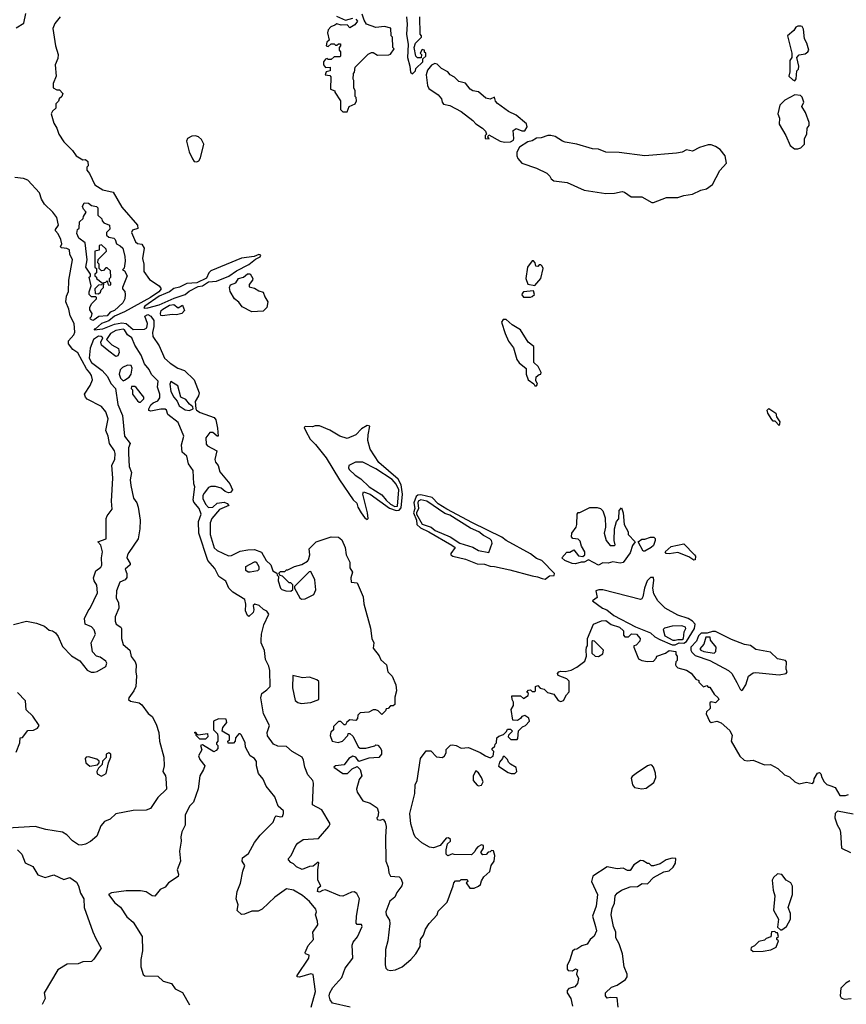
# Model space of a CAD drawing. Extents: x 1793424 to 1900092, y 321114 to 470632.
# Tile 117 of 256: x 1852609 to 1858330, y 363776 to 370586. Entities that reach past the tile are written whole.
import ezdxf

# ---------------------------------------------------------------- set-up
doc = ezdxf.new("R2010")
doc.units = 0

msp = doc.modelspace()

# ---------------------------------------------------------------- linework, layer by layer
at = {"layer": '0CON05XD'}
for points in [[(1852585, 370529.2), (1852638.2, 370561.8), (1852650.7, 370629.3)], [(1854875, 369950), (1854890, 369985), (1854930, 370005), (1854940, 370025), (1854937, 370047), (1854930, 370055), (1854930, 370095), (1854922.5, 370115), (1854922.5, 370165), (1854917.5, 370175), (1854920, 370215), (1854927, 370223), (1854931.7, 370258.3), (1855021.7, 370348.3), (1855045, 370360), (1855055, 370360), (1855085, 370340), (1855165, 370342.5), (1855175, 370347.5), (1855200, 370385), (1855192.5, 370395), (1855190, 370465), (1855180, 370475), (1855177, 370527), (1855135, 370540), (1855075, 370532.5), (1855010, 370555), (1854993, 370583), (1854980, 370625)], [(1852890, 370605), (1852851.2, 370558.8), (1852837.8, 370525), (1852856.7, 370405), (1852875.7, 370345), (1852872.4, 370317.6), (1852854.3, 370275), (1852862, 370195), (1852840, 370145), (1852840, 370115), (1852865, 370100), (1852885, 370100), (1852907.5, 370075), (1852900, 370055), (1852881.7, 370038.3), (1852878.3, 370021.7), (1852860, 370005), (1852860, 369975), (1852835, 369953.3), (1852827.1, 369935), (1852845, 369871.2), (1852866.7, 369836.7), (1852880.9, 369795), (1852915, 369741.2), (1852975, 369681.2), (1853000, 369645), (1853045, 369617.5), (1853065, 369620), (1853080, 369605), (1853082.5, 369575), (1853074.2, 369565.8), (1853074.4, 369545), (1853092.3, 369522.3), (1853128.8, 369445), (1853185, 369409.4), (1853255, 369393.3), (1853315, 369290), (1853423.3, 369165), (1853427.3, 369142.7), (1853388.9, 369131.1), (1853381.8, 369115), (1853409.3, 369049.3), (1853425, 369038.1), (1853455, 369033.3), (1853471.2, 369005), (1853459.2, 368935), (1853467.1, 368895), (1853467.1, 368845), (1853508.3, 368788.3), (1853573.8, 368745), (1853588, 368725), (1853570.8, 368705), (1853514.7, 368665), (1853334.1, 368565.9), (1853265, 368534.5), (1853225.8, 368504.2), (1853175, 368485.2), (1853133.1, 368446.9), (1853123.8, 368445), (1853125, 368440), (1853185, 368447.4), (1853265, 368479.2), (1853315, 368490.4), (1853345, 368484.3), (1853395, 368444), (1853473.8, 368446.2), (1853490, 368455), (1853494.5, 368485), (1853475.7, 368535), (1853495, 368546.4), (1853516.7, 368535), (1853536.2, 368505), (1853538, 368465), (1853527.3, 368422.7), (1853531.4, 368395), (1853575, 368330), (1853610.8, 368245), (1853649.5, 368209.5), (1853703.3, 368175), (1853748.8, 368158.8), (1853815.8, 368095.8), (1853850, 368005), (1853847.5, 367985), (1853822.5, 367945), (1853827.5, 367895), (1853832.5, 367885), (1853858.3, 367868.3), (1853955.7, 367835.7), (1853967.5, 367817.5), (1853979.1, 367760.9), (1853983.3, 367706.7), (1853975, 367706), (1853945, 367730), (1853925, 367730.8), (1853896.6, 367695), (1853900.5, 367650.5), (1853909, 367639), (1853973.3, 367605), (1853960, 367545), (1853964.2, 367525), (1853981.7, 367501.7), (1853995, 367460), (1854063.8, 367375), (1854081.2, 367335), (1854068.8, 367315), (1854055, 367313.1), (1854031.7, 367321.7), (1854002.5, 367345), (1853965, 367357.5), (1853932.3, 367357.7), (1853915, 367351.2), (1853885, 367312), (1853877.3, 367295), (1853877.1, 367275), (1853895, 367235.6), (1853915, 367212.5), (1853945.2, 367214.8), (1853975, 367241.1), (1854025, 367248.1), (1854045, 367240.8), (1854056.2, 367225), (1853992.6, 367197.4), (1853937.7, 367135), (1853926.2, 367105), (1853928.2, 367025), (1853955, 366932.9), (1853975, 366915.6), (1854055, 366878.6), (1854075, 366879.4), (1854135, 366910), (1854188.8, 366918.8), (1854235, 366921.4), (1854282.3, 366902.3), (1854315, 366845.8), (1854346.7, 366816.7), (1854360, 366775), (1854388.3, 366758.3), (1854390, 366745), (1854400, 366735), (1854397.5, 366705), (1854413.9, 366653.9), (1854423.9, 366643.9), (1854450, 366635), (1854485, 366632.5), (1854500, 366645), (1854498.3, 366678.3), (1854485, 366690), (1854475, 366690), (1854428.3, 366738.3), (1854411.7, 366741.7), (1854401.7, 366758.3), (1854415, 366770), (1854445, 366770), (1854455, 366780), (1854465, 366780), (1854510, 366805), (1854561.7, 366818.3), (1854600, 366840), (1854608.8, 366851.2), (1854617.5, 366885), (1854613, 366927), (1854660, 366975), (1854765, 367010), (1854815, 367007.5), (1854839.3, 366989.3), (1854862.5, 366935), (1854867.5, 366885), (1854893.3, 366835), (1854893.3, 366795), (1854912.5, 366765), (1854900, 366725), (1854902.5, 366695), (1854945, 366690), (1854986, 366595), (1854991.2, 366545), (1855036.4, 366376.4), (1855046.7, 366305), (1855060, 366275), (1855055, 366240), (1855096.1, 366186.1), (1855108.3, 366158.3), (1855147.5, 366125), (1855157.5, 366075), (1855187.5, 366045), (1855212.5, 365985), (1855216.7, 365945), (1855205, 365900), (1855205, 365850), (1855195, 365840), (1855175, 365840), (1855158.3, 365821.7), (1855145, 365820), (1855140, 365805), (1855115, 365780), (1855090, 365805), (1855075, 365812.5), (1855055, 365812.5), (1855025, 365796.7), (1854965, 365792.5), (1854950, 365775), (1854947, 365753), (1854935, 365740), (1854895, 365742.5), (1854873.6, 365726.4), (1854865, 365710), (1854855, 365710), (1854831.7, 365731.7), (1854815, 365732.5), (1854781.7, 365698.3), (1854780, 365675), (1854761.7, 365658.3), (1854757.5, 365635), (1854772.5, 365595), (1854813, 365587), (1854843, 365597), (1854880, 365635), (1854881.7, 365648.3), (1854895, 365650), (1854915, 365630), (1854953.3, 365555), (1854965, 365548), (1855005, 365546.7), (1855067, 365563), (1855075, 365570), (1855088.3, 365568.3), (1855105, 365550), (1855113, 365533), (1855113, 365507), (1855095, 365483.3), (1855025, 365478.8), (1854956.4, 365456.4), (1854935, 365484.2), (1854915, 365491.9), (1854886, 365475), (1854855, 365432.5), (1854795, 365426.2), (1854783.3, 365415), (1854845, 365372.5), (1854877, 365373), (1854910, 365405), (1854945, 365420), (1854965, 365400), (1854977.5, 365355), (1854958.3, 365331.7), (1854941.2, 365265), (1854944.2, 365244.2), (1854985, 365182.5), (1855035, 365166.2), (1855082.5, 365135), (1855092.5, 365105), (1855087, 365073), (1855080, 365065), (1855083, 365053), (1855105, 365050), (1855125, 365057.5), (1855138.8, 365035), (1855145.6, 365005.6), (1855141.4, 364935)], [(1854935, 370590), (1854947, 370577), (1854929.3, 370550.7), (1854895, 370530), (1854875, 370550), (1854835, 370547.5), (1854805, 370557.5), (1854790.7, 370549.3), (1854762.5, 370537.5), (1854744.1, 370515.9), (1854738.8, 370495), (1854750, 370445), (1854735, 370430), (1854730, 370405), (1854745, 370400), (1854765, 370420), (1854785, 370420), (1854795, 370410), (1854805, 370410), (1854815, 370420), (1854828.3, 370418.3), (1854830, 370405), (1854820, 370395), (1854820, 370375), (1854830, 370365), (1854830, 370335), (1854825, 370330), (1854785, 370330), (1854765, 370310), (1854745, 370310), (1854737.5, 370317.5), (1854725, 370312.5), (1854712, 370295), (1854710.8, 370275), (1854725, 370256.7), (1854758.3, 370258.3), (1854758.3, 370231.7), (1854730, 370225), (1854722.5, 370205), (1854755, 370200), (1854761.7, 370191.7), (1854760, 370105), (1854790, 370095), (1854790, 370085), (1854830, 370025), (1854830, 369965), (1854845, 369950), (1854875, 369950)], [(1854800.7, 370610.7), (1854865, 370582.5), (1854915, 370597.5)], [(1855286.7, 370605), (1855291.2, 370555), (1855286.7, 370485), (1855297.5, 370415), (1855292.5, 370325), (1855310, 370265), (1855313, 370223), (1855328.3, 370211.7), (1855348.3, 370231.7), (1855351.7, 370248.3), (1855400, 370295), (1855400, 370315), (1855420, 370335), (1855420, 370355), (1855411.7, 370361.7), (1855410, 370375), (1855395, 370380), (1855380, 370355), (1855390, 370345), (1855388.3, 370321.7), (1855361.7, 370321.7), (1855350, 370335), (1855340, 370395), (1855347.5, 370425), (1855390, 370465), (1855390, 370475), (1855380, 370485), (1855377.5, 370605)], [(1857975, 370163.3), (1857983, 370177), (1857988.3, 370231.7), (1858000, 370245), (1858002.5, 370265), (1857987.5, 370325), (1858005, 370343.3), (1858045, 370350), (1858065, 370363.3), (1858071.2, 370375), (1858056.7, 370425), (1858040, 370455), (1858035, 370520), (1858025, 370540), (1858015, 370542.5), (1857995, 370542.5), (1857980, 370535), (1857968.3, 370511.7), (1857923.3, 370475), (1857953.8, 370355), (1857952.5, 370325), (1857940, 370305), (1857940, 370225), (1857932.5, 370195), (1857959.3, 370169.3), (1857975, 370163.3)], [(1855965, 369738.6), (1856005, 369742), (1856025.9, 369754.1), (1856030, 369765), (1856025, 369820), (1856045, 369832.5), (1856085, 369817.5), (1856105, 369817.5), (1856122.5, 369845), (1856116.4, 369866.4), (1856046.1, 369926.1), (1855991.7, 369951.7), (1855917, 370007), (1855901.7, 370021.7), (1855895, 370050), (1855865, 370037.5), (1855835, 370043.3), (1855785, 370086.7), (1855745, 370093.8), (1855727.5, 370105), (1855695, 370147.5), (1855649.3, 370159.3), (1855618.3, 370188.3), (1855587.5, 370205), (1855572.5, 370225), (1855529.5, 370249.5), (1855499.2, 370279.2), (1855483, 370283), (1855458.3, 370271.7), (1855432.3, 370237.7), (1855422.5, 370205), (1855430.7, 370130.7), (1855440.5, 370110.5), (1855505, 370066.2), (1855529.2, 370039.2), (1855532.9, 370015), (1855542.1, 370002.1), (1855585, 369992.5), (1855665, 369952), (1855745, 369890), (1855765.7, 369865.7), (1855813.3, 369835), (1855832.5, 369815), (1855840, 369795), (1855830, 369785), (1855830, 369765), (1855858.3, 369761.7), (1855850, 369775), (1855855, 369790), (1855935, 369747.1), (1855965, 369738.6)], [(1857972.3, 369692.3), (1857995, 369693.3), (1858015, 369700), (1858040, 369725), (1858040, 369765), (1858056.4, 369793.6), (1858060, 369835), (1858072.5, 369855), (1858073.3, 369875), (1858048.8, 369945), (1858023.3, 369985), (1858036, 370015), (1858025, 370050), (1858012.3, 370062.3), (1857975, 370065.8), (1857905, 370029.4), (1857870.8, 369995), (1857857.1, 369935), (1857868, 369905), (1857865, 369862.5), (1857912.5, 369785), (1857942.5, 369715), (1857972.3, 369692.3)], [(1853835, 369603.8), (1853848.9, 369611.1), (1853859.6, 369630.4), (1853882.9, 369725), (1853866.7, 369756.7), (1853845.9, 369775.9), (1853825, 369781.8), (1853800.4, 369779.6), (1853770, 369765), (1853764, 369745), (1853782.7, 369672.7), (1853804.1, 369624.1), (1853816.4, 369606.4), (1853835, 369603.8)], [(1856995, 369322.5), (1857085, 369357.5), (1857165, 369356.7), (1857205, 369371.2), (1857265, 369380), (1857322.7, 369407.3), (1857363.6, 369416.4), (1857405, 369446.7), (1857455.9, 369544.1), (1857500, 369595), (1857492.5, 369645), (1857457.7, 369687.7), (1857425, 369710), (1857395, 369721.2), (1857375, 369721.2), (1857315, 369701.2), (1857265, 369676.2), (1857225, 369686), (1857195, 369668.8), (1857155, 369662), (1856935, 369643.8), (1856757.3, 369667.3), (1856665, 369670), (1856615, 369690), (1856573.2, 369693.2), (1856465.7, 369725.7), (1856385, 369740), (1856365, 369746.2), (1856315, 369778.8), (1856285, 369786.2), (1856265, 369786.2), (1856219.3, 369769.3), (1856185, 369766.7), (1856155, 369747.5), (1856125, 369742.5), (1856067.5, 369705), (1856050.7, 369669.3), (1856050, 369645), (1856056.2, 369625), (1856085, 369593.8), (1856185, 369560), (1856257.5, 369525), (1856277.5, 369505), (1856287.5, 369485), (1856305, 369472.5), (1856399.3, 369459.3), (1856515, 369407.5), (1856665, 369383.8), (1856725, 369386), (1856778.3, 369398.3), (1856795, 369393.3), (1856841.2, 369361.2), (1856915, 369360), (1856985, 369322.5), (1856995, 369322.5)], [(1852565, 366402.5), (1852655, 366426.7), (1852725, 366412.5), (1852781.7, 366391.7), (1852813, 366363), (1852835, 366360), (1852856.4, 366346.4), (1852875, 366320), (1852905, 366250), (1852967, 366187), (1853025, 366152.5), (1853077, 366087), (1853103.6, 366073.6), (1853125, 366072.5), (1853145, 366077.5), (1853205, 366113.3), (1853211.2, 366135), (1853205, 366148.8), (1853165, 366177.5), (1853140, 366185), (1853113, 366213), (1853102.5, 366275), (1853132.5, 366335), (1853123.3, 366365), (1853105.8, 366385.8), (1853062.5, 366405), (1853056.7, 366445), (1853081.7, 366498.3), (1853097.5, 366515), (1853148.3, 366621.7), (1853142.2, 366675), (1853124.2, 366705), (1853120, 366725), (1853135, 366773.8), (1853170, 366800), (1853176.7, 366813.3), (1853175.7, 366865), (1853182.2, 366905), (1853170.6, 366950.6), (1853150, 366975), (1853207.5, 366995), (1853206.7, 367135), (1853213.3, 367155), (1853249.3, 367200.7), (1853243.3, 367255), (1853252.5, 367415), (1853246.7, 367505), (1853266.7, 367545), (1853270, 367585), (1853266, 367605), (1853230, 367655), (1853221.2, 367705), (1853206, 367745), (1853220.6, 367825), (1853204.2, 367875), (1853175, 367911.2), (1853075, 367962.5), (1853063.3, 367975), (1853056.7, 367995), (1853095.8, 368055), (1853113.8, 368095), (1853105.8, 368125), (1853093.2, 368143.2), (1853071.3, 368171.3), (1853011.4, 368281.4), (1852976.5, 368305), (1852947.5, 368345), (1852947.5, 368365), (1852984.4, 368405.6), (1852990.5, 368425), (1852986.1, 368485), (1852957.9, 368537.9), (1852948.8, 368585), (1852927.5, 368635), (1852932.5, 368675), (1852945.8, 368705.8), (1852949.2, 368785), (1852974.4, 368924.4), (1852955.6, 368965), (1852953.1, 368995), (1852935, 369003.8), (1852897.1, 369007.1), (1852891.9, 369015), (1852899.5, 369035), (1852894.5, 369065), (1852875.5, 369105), (1852856, 369125), (1852855.9, 369135), (1852878.2, 369165), (1852865, 369218), (1852837.1, 369255), (1852781, 369311), (1852758.9, 369345), (1852745, 369388.6), (1852665.7, 369475.7), (1852635, 369488.8), (1852575, 369493.9)], [(1853115, 368506.7), (1853100, 368515), (1853097.5, 368525), (1853106.2, 368533.8), (1853110, 368555), (1853095, 368580), (1853093.3, 368595), (1853105, 368620), (1853140, 368655), (1853140, 368665), (1853135, 368670), (1853105, 368670), (1853090, 368685), (1853090, 368705), (1853102.5, 368745), (1853090, 368805), (1853098.3, 368811.7), (1853100, 368825), (1853067.5, 368875), (1853076.7, 368925), (1853061.7, 369041.7), (1853018.8, 369075), (1853003.6, 369106.4), (1853010, 369135), (1853020, 369145), (1853023, 369187), (1853048.3, 369211.7), (1853050, 369225), (1853070, 369255), (1853050, 369275), (1853042.5, 369295), (1853055, 369320), (1853085, 369317.5), (1853105, 369300), (1853140, 369295), (1853150, 369285), (1853150, 369235), (1853178.3, 369208.3), (1853180, 369195), (1853191.7, 369181.7), (1853230, 369165), (1853231.7, 369138.3), (1853210, 369115), (1853210, 369095), (1853225, 369082.5), (1853260, 369075), (1853270, 369065), (1853280, 369035), (1853305, 369022.5), (1853322.5, 369005), (1853337.7, 368947.7), (1853340, 368915), (1853331.7, 368868.3), (1853320, 368855), (1853335, 368850), (1853352.5, 368815), (1853320, 368735), (1853320, 368725), (1853337, 368707), (1853340, 368685), (1853336.2, 368655), (1853323, 368627), (1853266, 368575), (1853236.2, 368563.8), (1853215, 368537.1), (1853155.6, 368534.4), (1853125, 368510), (1853115, 368506.7)], [(1853155, 368690), (1853168.3, 368701.7), (1853171.7, 368718.3), (1853190, 368735), (1853191.7, 368768.3), (1853205, 368770), (1853215, 368780), (1853221.7, 368751.7), (1853235, 368750), (1853240, 368755), (1853240, 368765), (1853230, 368775), (1853230, 368795), (1853240, 368805), (1853238.3, 368848.3), (1853215, 368870), (1853205, 368870), (1853188.3, 368851.7), (1853175, 368850), (1853160, 368865), (1853160, 368895), (1853150, 368905), (1853151.7, 368928.3), (1853210, 368985), (1853208.3, 368998.3), (1853175, 369030), (1853160, 369025), (1853158.3, 368991.7), (1853130, 368985), (1853130, 368875), (1853140, 368865), (1853140, 368835), (1853130, 368825), (1853130, 368815), (1853140, 368805), (1853140, 368795), (1853180, 368765), (1853178.3, 368751.7), (1853155, 368750), (1853130, 368725), (1853131.7, 368691.7), (1853155, 368690)], [(1853470.9, 368590.9), (1853495, 368593.8), (1853575, 368613.9), (1853679.2, 368660.8), (1853753.9, 368685), (1853781, 368709), (1853845, 368740.9), (1853875, 368745.4), (1853916.8, 368773.2), (1853971.4, 368778.6), (1854056.8, 368813.2), (1854110.5, 368849.5), (1854195, 368892.5), (1854240, 368930), (1854273.8, 368945), (1854277.5, 368957.5), (1854265, 368961.2), (1854231.7, 368948.3), (1854145, 368935.8), (1853931.9, 368848.1), (1853918.3, 368835), (1853901.5, 368798.5), (1853835, 368765.8), (1853765, 368761.1), (1853715, 368735.5), (1853675, 368728), (1853645, 368704.5), (1853617.3, 368692.7), (1853575, 368673.3), (1853475.7, 368605), (1853468, 368595), (1853470.9, 368590.9)], [(1856175, 368747.5), (1856216.2, 368795), (1856231.2, 368865), (1856225, 368882.5), (1856215, 368890), (1856205, 368890), (1856195, 368880), (1856181.7, 368881.7), (1856177.5, 368905), (1856165, 368917.5), (1856155, 368917.5), (1856123.8, 368875), (1856113, 368797), (1856125, 368757.5), (1856175, 368747.5)], [(1854215, 368566), (1854149.8, 368599.8), (1854125, 368633.1), (1854096.4, 368656.3), (1854066, 368706), (1854060.4, 368735), (1854067.1, 368752.9), (1854104.8, 368765.2), (1854124.1, 368795.9), (1854158.9, 368805), (1854185, 368829.3), (1854205, 368827.3), (1854222.3, 368795), (1854221.2, 368785), (1854197.8, 368755), (1854197.9, 368737.9), (1854235, 368730.2), (1854265, 368709.7), (1854295, 368700.6), (1854305, 368670), (1854327.1, 368635), (1854320.6, 368595), (1854295, 368570.4), (1854215, 368566)], [(1856145, 368666.7), (1856155, 368671.2), (1856172.5, 368685), (1856165, 368710), (1856095, 368704.2), (1856086.6, 368693.4), (1856085, 368683.3), (1856095, 368668.1), (1856145, 368666.7)], [(1853597, 368537), (1853585, 368540), (1853583.3, 368555), (1853589.2, 368575), (1853599.2, 368585), (1853645, 368612.2), (1853675, 368616.7), (1853706, 368594), (1853735, 368612.5), (1853750, 368575), (1853730, 368555), (1853695, 368543.8), (1853665, 368548), (1853597, 368537)], [(1856185, 368053.3), (1856192.5, 368065), (1856180.7, 368090.7), (1856183.3, 368115), (1856205, 368132.5), (1856216.7, 368133.3), (1856217.5, 368145), (1856197.3, 368187.3), (1856167.5, 368215), (1856166.9, 368325), (1856128.8, 368355), (1856075, 368440), (1856017.5, 368475), (1855975, 368512.5), (1855955, 368512.5), (1855943.3, 368495), (1855968, 368415), (1855991.7, 368361.7), (1856025.9, 368315.9), (1856048.8, 368235), (1856065, 368213.3), (1856113.6, 368173.6), (1856114, 368135), (1856128, 368095), (1856166.7, 368066.7), (1856174.2, 368054.2), (1856185, 368053.3)], [(1854670.6, 364555), (1854675, 364581.2), (1854692.5, 364595), (1854672.5, 364635), (1854672.5, 364705), (1854680, 364755), (1854675, 364760), (1854639.7, 364730.3), (1854615, 364728.9), (1854565, 364708.6), (1854525, 364727.5), (1854505, 364747.5), (1854485, 364757.5), (1854470, 364775), (1854470, 364785), (1854487.5, 364805), (1854521.2, 364875), (1854535, 364891.2), (1854570, 364915), (1854677, 364923), (1854748.8, 365005), (1854758, 365025), (1854700.6, 365120.6), (1854636.7, 365155), (1854643.3, 365305), (1854637.5, 365325), (1854604.1, 365364.1), (1854582, 365415), (1854573.8, 365465), (1854563.3, 365485), (1854495, 365524), (1854455, 365558.8), (1854395, 365561.4), (1854366.7, 365575), (1854323.2, 365633.2), (1854321.5, 365655), (1854338.9, 365705), (1854296.1, 365785), (1854278.7, 365895), (1854284.6, 365925), (1854319, 365951), (1854342.9, 365975), (1854340, 366085), (1854333.1, 366115), (1854311.2, 366161.2), (1854302.6, 366222.6), (1854280.8, 366275), (1854279.4, 366295), (1854282, 366335), (1854299.5, 366400.5), (1854332.5, 366475), (1854320, 366495), (1854296.4, 366506.4), (1854266, 366535), (1854235.6, 366544.4), (1854224.4, 366535), (1854230, 366505), (1854225.6, 366485), (1854195, 366459.2), (1854185, 366465.8), (1854172, 366498), (1854174.1, 366544.1), (1854166.1, 366576.1), (1854085, 366627.5), (1854056.7, 366655), (1854035, 366702.5), (1853986.2, 366735), (1853959.7, 366789.7), (1853912.2, 366845), (1853849.5, 367035), (1853845.7, 367114.3), (1853865.7, 367165), (1853850.9, 367205), (1853815, 367248.1), (1853808.8, 367265), (1853821.4, 367355), (1853814.3, 367375), (1853808.7, 367468.7), (1853778, 367515), (1853765, 367567.5), (1853732.5, 367595), (1853728.8, 367645), (1853745.8, 367705), (1853705, 367800), (1853634.6, 367854.6), (1853625.8, 367885), (1853615, 367892), (1853585, 367891.9), (1853517.5, 367877.5), (1853503, 367883), (1853502.5, 367895), (1853517, 367923), (1853533, 367937), (1853565, 367950), (1853578.3, 367971.7), (1853578.2, 367995), (1853562.3, 368045), (1853567.1, 368085), (1853522.3, 368132.3), (1853505, 368166), (1853472.5, 368205), (1853449.4, 368265), (1853405.8, 368335), (1853385.7, 368385), (1853355.6, 368405.6), (1853335, 368440), (1853325, 368445.8), (1853275, 368435.7), (1853237.5, 368415), (1853208.8, 368375), (1853247.7, 368337.7), (1853293, 368313), (1853297.5, 368285), (1853288.3, 368261.7), (1853275, 368256.7), (1853227, 368293), (1853174.6, 368334.6), (1853171.4, 368355), (1853183.8, 368385), (1853173.3, 368395), (1853155, 368398.2), (1853119.2, 368375), (1853096.2, 368315), (1853090, 368245), (1853105, 368214.2), (1853178.9, 368158.9), (1853217.7, 368117.7), (1853239.1, 368069.1), (1853272.5, 368035), (1853288.8, 367925), (1853319.3, 367849.3), (1853334.4, 367705), (1853374.2, 367655), (1853362.7, 367625), (1853361.2, 367585), (1853366.2, 367495), (1853382.7, 367455), (1853374.5, 367404.5), (1853378.1, 367365), (1853396.7, 367276.7), (1853419.4, 367245), (1853430, 367215), (1853441.9, 367125), (1853441.1, 367065), (1853428.6, 366995), (1853365, 366900), (1853354.5, 366885), (1853351.1, 366865), (1853374.3, 366825), (1853374.4, 366815), (1853339.1, 366785), (1853351.5, 366755), (1853350.9, 366729.1), (1853338.2, 366711.8), (1853303.1, 366695), (1853278.6, 366635), (1853277.5, 366585), (1853292.5, 366555), (1853294.2, 366515), (1853270, 366455), (1853269.4, 366425), (1853276, 366405), (1853308.8, 366385), (1853314, 366375), (1853313.8, 366305), (1853324, 366265), (1853370.8, 366225), (1853380.9, 366180.9), (1853408.8, 366145), (1853414, 366125), (1853412, 366075), (1853418, 366045), (1853412, 365975), (1853398.8, 365945), (1853363.3, 365895), (1853363, 365883), (1853375, 365873.3), (1853435, 365860), (1853455, 365846.7), (1853497.3, 365787.3), (1853525.5, 365765.5), (1853552.4, 365712.4), (1853572.2, 365655), (1853576.8, 365596.8), (1853607.1, 365485), (1853609.4, 365425), (1853600, 365385), (1853618, 365355), (1853620.5, 365339.5), (1853625.9, 365264.1), (1853565, 365206.7), (1853515, 365130), (1853485, 365118.8), (1853395, 365116.7), (1853275, 365093.3), (1853235, 365056.7), (1853195, 365040), (1853170.5, 365009.5), (1853141.7, 364938.3), (1853098.8, 364901.2), (1853065, 364883.8), (1853035, 364876.2), (1853015, 364880), (1852975, 364906.2), (1852935, 364948.8), (1852905, 364966.2), (1852790, 364985), (1852715.8, 365005.8), (1852525, 364993.3)], [(1853325, 368087.5), (1853335, 368092.5), (1853365.9, 368114.1), (1853380, 368135), (1853386.7, 368175), (1853380, 368195), (1853355, 368197.5), (1853319.3, 368180.7), (1853303.3, 368165), (1853296.7, 368135), (1853306.4, 368106.4), (1853325, 368087.5)], [(1853445, 367940), (1853467, 367963), (1853467.5, 367975), (1853415, 368042.5), (1853405, 368050), (1853381.7, 368048.3), (1853380, 368035), (1853390, 368025), (1853390, 367995), (1853425, 367950), (1853435, 367940), (1853445, 367940)], [(1853785, 367883.6), (1853810, 367895), (1853808.3, 367908.3), (1853785, 367926.7), (1853759.8, 367959.8), (1853723.8, 367975), (1853703.3, 368053.3), (1853655, 368083.8), (1853648.1, 368065), (1853655.6, 368015), (1853675, 367974.3), (1853698.8, 367948.8), (1853712.9, 367915), (1853755, 367887.1), (1853785, 367883.6)], [(1857865, 367780), (1857838.3, 367808.3), (1857825, 367810), (1857815, 367820), (1857786.7, 367865), (1857782.5, 367885), (1857793, 367897), (1857842.5, 367865), (1857848.3, 367838.3), (1857870, 367805), (1857865, 367780)], [(1855015, 367130), (1855020, 367135), (1855015.7, 367174.3), (1854984.3, 367305), (1854989.3, 367320.7), (1855035, 367304.5), (1855167.9, 367207.9), (1855215, 367191.6), (1855235.4, 367194.6), (1855249.5, 367210.5), (1855258.9, 367305), (1855248.7, 367368.7), (1855228.3, 367408.3), (1855095, 367523.4), (1855034.7, 367615), (1855019.3, 367675), (1855020.5, 367715), (1855033.3, 367775), (1855015, 367780), (1854974, 367756), (1854935, 367715.5), (1854875, 367688.5), (1854825, 367704.5), (1854755, 367747.5), (1854685, 367776.2), (1854655, 367776.7), (1854635, 367770), (1854585, 367772.5), (1854577.5, 367765), (1854589.5, 367739.5), (1854618.9, 367685), (1854657.2, 367647.2), (1854731.2, 367555), (1854822.8, 367402.8), (1854917.7, 367265), (1854941.8, 367241.8), (1854948.5, 367215), (1854972.3, 367175), (1854995, 367144), (1855015, 367130)], [(1855205, 367218.6), (1855225, 367221.6), (1855232.6, 367335), (1855215, 367372.9), (1855187.1, 367405), (1855075, 367478.5), (1854985, 367526), (1854933.6, 367526.4), (1854887, 367503), (1854884, 367486), (1854889.2, 367475), (1854930.9, 367435), (1854970.8, 367410.8), (1855027.9, 367355), (1855115, 367300.9), (1855145, 367262), (1855175.8, 367235), (1855205, 367218.6)], [(1856245, 366717.5), (1856255, 366722.5), (1856275, 366740), (1856308.3, 366741.7), (1856310, 366755), (1856222.9, 366845), (1856185, 366860), (1856145, 366891.6), (1855975, 366984.3), (1855945, 367007), (1855742.9, 367105), (1855565, 367200.6), (1855505, 367236.7), (1855465, 367280.9), (1855385, 367299.2), (1855365, 367297.5), (1855352.1, 367287.9), (1855336.1, 367245), (1855344, 367205), (1855334.5, 367175), (1855354.5, 367125), (1855358.4, 367095), (1855382.3, 367072.3), (1855440, 367045), (1855599.3, 366950.7), (1855623.8, 366935), (1855592.5, 366895), (1855593.8, 366885), (1855606.7, 366875), (1855695, 366854.7), (1855775, 366822.8), (1855825, 366819.6), (1855865, 366805.8), (1855895.2, 366805.2), (1856002.1, 366782.1), (1856155, 366738.5), (1856193.2, 366733.2), (1856225, 366720), (1856245, 366717.5)], [(1855855, 366902), (1855880, 366965), (1855875, 366983.3), (1855863.3, 366995), (1855818.9, 367018.9), (1855786.9, 367045), (1855730.1, 367070.1), (1855585, 367159.8), (1855551.1, 367171.1), (1855427.3, 367255), (1855385, 367264.8), (1855368, 367255), (1855363.6, 367243.6), (1855370.4, 367205), (1855355.1, 367175), (1855355.9, 367165), (1855395, 367097.8), (1855456, 367076), (1855485, 367052.6), (1855588.3, 367008.3), (1855655, 366965.2), (1855745, 366937.8), (1855785, 366914.7), (1855855, 366902)], [(1856615, 366813.8), (1856545, 366850), (1856516.2, 366833.8), (1856495, 366834.4), (1856455, 366821.8), (1856432.5, 366825), (1856382.5, 366845), (1856362.5, 366865), (1856395, 366902.5), (1856417, 366903), (1856445, 366920), (1856477.1, 366877.1), (1856505.9, 366874.1), (1856521.2, 366885), (1856521.2, 366905), (1856497.5, 366945), (1856489.3, 366979.3), (1856475, 366992.5), (1856438.3, 366998.3), (1856428.3, 367008.3), (1856430, 367035), (1856460, 367075), (1856466.1, 367093.9), (1856467.5, 367165), (1856475, 367177.5), (1856485, 367177.5), (1856555, 367212.5), (1856605, 367212.5), (1856630, 367205), (1856645, 367190), (1856661.7, 367141.7), (1856662.5, 367075), (1856653.3, 367035), (1856667.5, 366985), (1856695, 366950), (1856725, 366950), (1856730, 366955), (1856722.5, 366985), (1856726.7, 367065), (1856740, 367115), (1856757, 367133), (1856758.3, 367191.7), (1856775, 367210), (1856786.7, 367175), (1856793.3, 367095), (1856820, 367045), (1856820, 367025), (1856870, 366975), (1856850.9, 366949.1), (1856835, 366897.5), (1856785, 366832.5), (1856765, 366827.1), (1856715, 366835.7), (1856682.3, 366827.7), (1856645, 366830), (1856615, 366813.8)], [(1856935, 366910), (1856925, 366910), (1856890, 366975), (1856915, 366992.5), (1856935, 366993.3), (1856975, 367007.5), (1856997.5, 367007.5), (1857007.5, 366997.5), (1857007.5, 366985), (1856995, 366950), (1856980, 366935), (1856935, 366910)], [(1857275, 366847.5), (1857240.6, 366870.6), (1857165, 366900), (1857105, 366891.4), (1857083.3, 366895), (1857077.5, 366905), (1857118.3, 366941.7), (1857205, 366960), (1857280, 366885), (1857286, 366875), (1857285, 366850), (1857275, 366847.5)], [(1854205, 366763.8), (1854190, 366765), (1854175, 366777.5), (1854174, 366805), (1854235, 366836.7), (1854245, 366836.7), (1854263.3, 366805), (1854265, 366783.3), (1854255, 366774), (1854205, 366763.8)], [(1854558.3, 366578.3), (1854585, 366580), (1854645, 366610), (1854658.3, 366641.7), (1854651.4, 366711.4), (1854625, 366770), (1854611.7, 366768.3), (1854510, 366665), (1854510, 366655), (1854547, 366587), (1854558.3, 366578.3)], [(1857145, 366262.6), (1857173.4, 366276.6), (1857205.1, 366274.9), (1857225.3, 366284.7), (1857280, 366375), (1857284.4, 366405), (1857266.4, 366426.4), (1857235, 366443.5), (1857165, 366468), (1857076.4, 366515), (1857025, 366566.2), (1856998.2, 366615), (1856992.1, 366655), (1856998.3, 366708.3), (1856995, 366727.5), (1856975, 366727.1), (1856951.4, 366705), (1856934, 366655), (1856922.5, 366595), (1856915, 366580), (1856905, 366575.4), (1856645, 366642.5), (1856616.4, 366643.6), (1856597.5, 366635), (1856605, 366590), (1856572.5, 366567.5), (1856642.9, 366515), (1856673.5, 366503.5), (1856721.1, 366465), (1856872.3, 366387.7), (1856975, 366346.2), (1857005, 366316.5), (1857039.6, 366299.6), (1857125, 366263.4), (1857145, 366262.6)], [(1855141.4, 364935), (1855144.2, 364765), (1855160, 364725), (1855163.8, 364685), (1855175, 364663.3), (1855235, 364657.5), (1855247.5, 364645), (1855257.5, 364615), (1855253.8, 364595), (1855220.1, 364549.9), (1855205, 364517.5), (1855171.2, 364488.8), (1855144.3, 364415), (1855146.2, 364395), (1855168.3, 364358.3), (1855170.8, 364335), (1855156.2, 364215), (1855140, 364155), (1855138.3, 364048.3), (1855143.3, 364025), (1855155, 364013.3), (1855175, 364008.8), (1855210, 364015), (1855256.7, 364035), (1855316.2, 364085), (1855350, 364125), (1855380, 364175), (1855383.8, 364225), (1855403.3, 364255), (1855417.5, 364295), (1855443.3, 364335), (1855497.5, 364395), (1855505, 364420), (1855568.3, 364481.7), (1855610, 364595), (1855613, 364617), (1855625, 364630), (1855655, 364630), (1855665, 364640), (1855705, 364640), (1855710, 364625), (1855700, 364615), (1855725, 364580), (1855755, 364580), (1855785, 364592.5), (1855797.5, 364605), (1855805, 364630), (1855821.7, 364658.3), (1855862.5, 364695), (1855872.5, 364735), (1855892.5, 364765), (1855897.5, 364805), (1855888.3, 364838.3), (1855875, 364840), (1855865, 364830), (1855851.7, 364828.3), (1855837, 364813), (1855815, 364810), (1855800, 364825), (1855820, 364855), (1855820, 364875), (1855805, 364880), (1855780, 364865), (1855765, 364850), (1855758.3, 364831.7), (1855735, 364810), (1855615, 364812.5), (1855605, 364817.5), (1855573, 364803), (1855560, 364815), (1855560, 364845), (1855570, 364885), (1855590, 364905), (1855590, 364915), (1855576.4, 364926.4), (1855560, 364925), (1855520, 364875), (1855473, 364857), (1855445, 364863.8), (1855393.4, 364893.4), (1855346.2, 364935), (1855336, 364955), (1855317.1, 365025), (1855310, 365095), (1855344.5, 365235), (1855346.2, 365295), (1855360, 365325), (1855383.3, 365475), (1855421.7, 365528.3), (1855455, 365530), (1855495, 365487.5), (1855535, 365482.5), (1855550, 365495), (1855560, 365515), (1855561.7, 365538.3), (1855591.7, 365568.3), (1855605, 365570), (1855630, 365565), (1855665, 365547.5), (1855715, 365552.5), (1855797, 365517), (1855832.5, 365495), (1855865, 365480), (1855885, 365492.5), (1855890, 365525), (1855880, 365535), (1855880, 365545), (1855898.3, 365561.7), (1855900, 365575), (1855910, 365585), (1855911.7, 365618.3), (1855925, 365630), (1855958.3, 365641.7), (1855978.3, 365661.7), (1855985, 365680), (1856005, 365680), (1856020, 365665), (1855991.7, 365638.3), (1855990, 365625), (1856008.3, 365608.3), (1856051.7, 365608.3), (1856057.5, 365615), (1856061.7, 365668.3), (1856090, 365695), (1856110, 365705), (1856137.5, 365735), (1856132.5, 365755), (1856105, 365772.5), (1856085, 365767.5), (1856076.4, 365753.6), (1856055, 365740), (1856021.7, 365741.7), (1856010, 365815), (1856027, 365843), (1856027.5, 365865), (1856017.5, 365885), (1856015, 365910), (1856075, 365910), (1856095, 365890), (1856128.3, 365911.7), (1856130, 365925), (1856120, 365935), (1856131.7, 365948.3), (1856145, 365950), (1856155, 365940), (1856175, 365940), (1856180, 365945), (1856180, 365975), (1856195, 365980), (1856211.7, 365961.7), (1856240, 365955), (1856261.7, 365931.7), (1856305, 365920), (1856335, 365877.5), (1856355, 365870), (1856373, 365877), (1856393, 365917), (1856411.7, 365938.3), (1856411.7, 366011.7), (1856397, 366027), (1856335, 366050), (1856332.5, 366065), (1856340, 366075), (1856355, 366080), (1856385, 366077.5), (1856425, 366087.5), (1856465, 366107.5), (1856520.7, 366149.3), (1856532.5, 366185), (1856530, 366225), (1856533, 366247), (1856540, 366255), (1856540, 366305), (1856580, 366405), (1856635, 366427.5), (1856665, 366430), (1856703, 366403), (1856760, 366385), (1856788.3, 366358.3), (1856788.3, 366328.3), (1856798.3, 366318.3), (1856821.7, 366318.3), (1856842.5, 366337.5), (1856877.5, 366335), (1856902.5, 366305), (1856901.7, 366288.3), (1856875, 366260), (1856860, 366255), (1856860, 366245), (1856892.5, 366165), (1856915, 366153.3), (1856955, 366147.5), (1856995, 366150), (1857015, 366170), (1857020, 366185), (1857080, 366205), (1857105, 366222.5), (1857150, 366215), (1857150, 366195), (1857160, 366185), (1857160, 366155), (1857150, 366145), (1857147.5, 366125), (1857153.6, 366113.6), (1857165, 366103.3), (1857225, 366087.5), (1857256.4, 366066.4), (1857290, 366025), (1857310, 366015), (1857310, 366005), (1857341.7, 365971.7), (1857365, 365980), (1857375, 365970), (1857385, 365970), (1857415, 365920), (1857442.5, 365895), (1857447.5, 365885), (1857425, 365860), (1857395, 365867.5), (1857385, 365860), (1857387, 365823), (1857361.7, 365798.3), (1857360, 365785), (1857384.5, 365734.5), (1857395, 365726.2), (1857435, 365733.3), (1857463.6, 365723.6), (1857525, 365670), (1857540, 365635), (1857533.8, 365595), (1857592.7, 365492.7), (1857623.3, 365465), (1857645, 365458.8), (1857685, 365463.8), (1857765, 365433.3), (1857805, 365433.8), (1857856.1, 365406.1), (1857903, 365363), (1857938.3, 365348.3), (1857973.3, 365315), (1858005, 365301.4), (1858055, 365312.5), (1858096, 365304), (1858106.7, 365315), (1858107.5, 365335), (1858130, 365375), (1858145, 365380), (1858155, 365370), (1858160, 365345), (1858176.7, 365315), (1858195, 365296.2), (1858223.6, 365286.4), (1858252.5, 365275), (1858285, 365220), (1858325, 365220), (1858345, 365226.7)], [(1857145, 366293.8), (1857165, 366300), (1857195, 366298.9), (1857203.5, 366305), (1857207.8, 366352.2), (1857220, 366375), (1857217.5, 366385), (1857193, 366393), (1857125, 366392.5), (1857073, 366377), (1857061.7, 366368.3), (1857075, 366324.4), (1857130, 366295), (1857145, 366293.8)], [(1857605, 365946.2), (1857615, 365954), (1857633.8, 365985), (1857654.2, 366045.8), (1857685, 366067.9), (1857705, 366071.2), (1857866.3, 366053.7), (1857913.3, 366065), (1857920, 366075), (1857913.3, 366095), (1857916.4, 366143.6), (1857910, 366155), (1857855, 366165.3), (1857805, 366212.3), (1857705, 366229.8), (1857667.7, 366257.7), (1857625.6, 366265), (1857535, 366298.2), (1857425, 366354.3), (1857405, 366354.9), (1857366.5, 366343.5), (1857325, 366343.5), (1857307.2, 366325), (1857292.7, 366287.3), (1857253.9, 366245), (1857253.3, 366225), (1857260.9, 366210.9), (1857285, 366189.5), (1857385, 366154.2), (1857515, 366084.7), (1857537.1, 366065), (1857572.2, 366002.2), (1857595.6, 365955.6), (1857605, 365946.2)], [(1856615, 366182.5), (1856645, 366200), (1856650, 366225), (1856588.3, 366288.3), (1856575, 366290), (1856570, 366285), (1856570, 366205), (1856593, 366183), (1856615, 366182.5)], [(1857415, 366204), (1857427.5, 366215), (1857430, 366245), (1857390, 366295), (1857387.5, 366315), (1857357.5, 366315), (1857343.4, 366266.6), (1857316, 366235), (1857323.8, 366225), (1857345, 366217.1), (1857415, 366204)], [(1854557, 365857), (1854625, 365863.3), (1854680, 365885), (1854678.3, 366008.3), (1854665, 366020), (1854615, 366037.5), (1854566.4, 366033.6), (1854500, 366050), (1854496.7, 365965), (1854516.4, 365876.4), (1854535, 365862.5), (1854557, 365857)], [(1852585, 365520), (1852610, 365585), (1852611.7, 365618.3), (1852628.3, 365621.7), (1852665, 365670), (1852705, 365672.5), (1852733, 365687), (1852742.5, 365705), (1852699.3, 365769.3), (1852653, 365813), (1852650, 365875), (1852593, 365933)], [(1854626.2, 363755), (1854656.2, 363865), (1854641.2, 363981.2), (1854625, 363986), (1854545, 363962.5), (1854530, 363965), (1854530, 363975), (1854611.2, 364095), (1854612.5, 364115), (1854587.5, 364125), (1854584.2, 364135), (1854605, 364182.9), (1854641.5, 364225), (1854638.9, 364275), (1854672.9, 364325), (1854671.2, 364351.2), (1854656.7, 364395), (1854662.5, 364415), (1854657.5, 364435), (1854615, 364486.7), (1854567.3, 364527.3), (1854505, 364566.2), (1854455, 364573.8), (1854373.9, 364516.1), (1854286.4, 364433.6), (1854259.3, 364420.7), (1854215, 364420), (1854165, 364398.8), (1854145, 364397.5), (1854113.8, 364425), (1854120, 364465), (1854107.5, 364505), (1854113.3, 364555), (1854136.1, 364613.9), (1854153.6, 364696.4), (1854166.7, 364735), (1854148.9, 364765), (1854151.8, 364788.2), (1854191.7, 364818.3), (1854234, 364895), (1854273.6, 364946.4), (1854364.2, 365035), (1854376.5, 365073.5), (1854385, 365079.4), (1854415, 365072.2), (1854427.5, 365075), (1854435.4, 365094.6), (1854434.3, 365115), (1854397.4, 365147.4), (1854375, 365210), (1854315.5, 365285.5), (1854295, 365332), (1854262.4, 365372.4), (1854248.6, 365425), (1854247.5, 365455), (1854233.3, 365475), (1854203.9, 365493.9), (1854172.5, 365555), (1854168.8, 365585), (1854145, 365637.5), (1854135, 365647.5), (1854125, 365647.5), (1854101.7, 365618.3), (1854100, 365595), (1854088.3, 365581.7), (1854051.7, 365581.7), (1854050, 365595), (1854060, 365605), (1854060, 365635), (1854010, 365665), (1854015, 365690), (1854042.5, 365725), (1854038.3, 365748.3), (1853985, 365750), (1853950, 365735), (1853950, 365675), (1853977, 365647), (1853980, 365625), (1853980, 365595), (1853970, 365585), (1853970, 365575), (1853980, 365565), (1853980, 365545), (1853969.3, 365530.7), (1853953, 365523), (1853875, 365570), (1853860, 365565), (1853870, 365535), (1853847.5, 365495), (1853855, 365470), (1853890, 365425), (1853880.5, 365399.5), (1853856.2, 365355), (1853844.1, 365265.9), (1853812.5, 365175), (1853783.9, 365146.1), (1853754, 365085), (1853754.2, 365015), (1853731.2, 364968.8), (1853724, 364935), (1853726.2, 364905), (1853715.9, 364834.1), (1853720.8, 364765), (1853698.1, 364705), (1853708, 364675), (1853705, 364660), (1853638.8, 364615), (1853615, 364586.2), (1853580.5, 364569.5), (1853545, 364523.3), (1853525, 364526), (1853485, 364554.3), (1853445, 364560), (1853345, 364560), (1853245, 364547.5), (1853222.5, 364535), (1853267.3, 364477.3), (1853307.5, 364447.5), (1853350.5, 364380.5), (1853393.3, 364345), (1853456.7, 364245), (1853458, 364145), (1853447.5, 364085), (1853447.5, 364035), (1853463, 363983), (1853475, 363972.5), (1853565, 363970), (1853602.5, 363935), (1853659.3, 363919.3), (1853685, 363883.8), (1853735, 363856.7), (1853785, 363772.5)], [(1853895, 365610), (1853855, 365610), (1853830, 365635), (1853830, 365650), (1853821.7, 365651.7), (1853821.7, 365658.3), (1853828.3, 365658.3), (1853830, 365650), (1853845, 365640), (1853908.3, 365648.3), (1853910, 365625), (1853895, 365610)], [(1853175, 365353.3), (1853207, 365373), (1853223, 365447), (1853240, 365485), (1853240, 365505), (1853225, 365516.2), (1853207.5, 365505), (1853207, 365483), (1853181.7, 365458.3), (1853180, 365435), (1853155, 365410), (1853143, 365387), (1853145, 365370), (1853175, 365353.3)], [(1853095, 365423.3), (1853147.5, 365432.5), (1853160, 365445), (1853158.3, 365458.3), (1853141.7, 365471.7), (1853085, 365486.7), (1853070, 365485), (1853062.5, 365475), (1853066.7, 365445), (1853095, 365423.3)], [(1856011.7, 365371.7), (1856035, 365372), (1856050, 365385), (1856045, 365413.3), (1856006.1, 365436.1), (1855991.7, 365451.7), (1855985, 365470), (1855965, 365490), (1855955, 365490), (1855950, 365475), (1855929.3, 365450.7), (1855923.9, 365423.9), (1855989.3, 365379.3), (1856011.7, 365371.7)], [(1855785, 365286.2), (1855805, 365291.2), (1855815.8, 365315), (1855806, 365345), (1855785, 365377.5), (1855765, 365390), (1855747.5, 365355), (1855747.5, 365325), (1855775, 365291.2), (1855785, 365286.2)], [(1856915, 365265.2), (1856945, 365270.9), (1856999, 365311), (1857011.9, 365345), (1857010, 365375), (1856995.4, 365415.4), (1856985, 365430), (1856975, 365432.9), (1856955, 365425.7), (1856875, 365373.1), (1856847.5, 365352.5), (1856841.1, 365338.9), (1856850, 365295), (1856865.3, 365275.3), (1856915, 365265.2)], [(1858378.3, 365091.7), (1858268.3, 365111.7), (1858252.5, 365095), (1858251.2, 365065), (1858266.1, 365016.1), (1858286.2, 364985), (1858291.2, 364965), (1858296.4, 364856.4), (1858360, 364825)], [(1852593.6, 364843.6), (1852623.6, 364813.6), (1852646.2, 364755), (1852698.9, 364728.9), (1852735, 364672.5), (1852785, 364653.3), (1852845, 364672), (1852915, 364640), (1852955, 364653.3), (1853000.9, 364620.9), (1853016.9, 364595), (1853030, 364545), (1853052, 364505), (1853056.2, 364445), (1853115, 364277.5), (1853135, 364230), (1853173.3, 364165), (1853122.3, 364087.7), (1853105, 364072), (1853045, 364070), (1853013.6, 364056.4), (1852937, 364053), (1852873.3, 364015), (1852779.2, 363855), (1852785.7, 363815), (1852763.3, 363775)], [(1856751.2, 363755), (1856745, 363820), (1856696.4, 363823.6), (1856675, 363817.5), (1856664.2, 363835), (1856663.8, 363855), (1856706, 363894), (1856745, 363908), (1856802.3, 363947.7), (1856813.3, 363965), (1856813.8, 363985), (1856793.3, 364035), (1856782, 364125), (1856759.2, 364195), (1856736.2, 364235), (1856734, 364275), (1856718.6, 364315), (1856703.3, 364395), (1856710.9, 364439.1), (1856726.7, 364475), (1856730, 364525), (1856743.3, 364545), (1856774.1, 364565.9), (1856835, 364587.5), (1856885, 364590), (1856918.3, 364611.7), (1856955, 364610), (1856995, 364652.5), (1857068.3, 364691.7), (1857105, 364700), (1857132.5, 364725), (1857148.3, 364751.7), (1857150, 364785), (1857125, 364786.2), (1857084.2, 364775.8), (1857041.7, 364748.3), (1856995, 364732.5), (1856983, 364733), (1856965, 364750), (1856955, 364750), (1856925, 364767.5), (1856905, 364770), (1856860.5, 364739.5), (1856835, 364702.5), (1856815, 364702.5), (1856785, 364717.5), (1856745, 364712.5), (1856675, 364726.7), (1856576.7, 364663.3), (1856567.5, 364625), (1856607.5, 364535), (1856600, 364455), (1856574.2, 364385), (1856595, 364313.8), (1856601.9, 364285), (1856585, 364246.2), (1856557.5, 364225), (1856537.3, 364192.7), (1856500.5, 364179.5), (1856465, 364156.7), (1856450, 364155), (1856435, 364142.5), (1856417, 364083), (1856397.5, 364045), (1856398.3, 364018.3), (1856405, 364010), (1856435, 364007.5), (1856455, 364021.2), (1856470, 364015), (1856462.5, 363985), (1856477.1, 363955), (1856470.3, 363919.7), (1856452.2, 363897.8), (1856410, 363885), (1856398.3, 363871.7), (1856397.5, 363855), (1856423.3, 363815), (1856435, 363762.5)], [(1857885, 364290), (1857916.1, 364313.9), (1857943.3, 364365), (1857943.3, 364405), (1857927.5, 364445), (1857957.5, 364535), (1857957, 364593), (1857946.4, 364616.4), (1857914.1, 364634.1), (1857885, 364673.3), (1857855, 364677.5), (1857827, 364653), (1857817.5, 364635), (1857823.3, 364565), (1857836.7, 364525), (1857825.9, 364425.9), (1857861.2, 364365), (1857855, 364310), (1857875, 364290), (1857885, 364290)], [(1854896.6, 363756.6), (1854774.2, 363784.2), (1854757, 363807), (1854750, 363835), (1854754.4, 363855.6), (1854777, 363893), (1854839.7, 363960.3), (1854862.5, 364025), (1854914, 364095), (1854909.2, 364185), (1854918, 364205), (1854948.1, 364241.9), (1854978.8, 364315), (1854975, 364327.5), (1854945, 364327.5), (1854936.7, 364336.7), (1854939.2, 364385), (1854960, 364505), (1854943.3, 364543.3), (1854925, 364553.3), (1854905, 364551.2), (1854845, 364524), (1854825, 364525.8), (1854725, 364566.7), (1854705, 364564), (1854685, 364551.1), (1854670.6, 364555)], [(1857685, 364140), (1857755, 364143.3), (1857807, 364153), (1857845, 364170), (1857860, 364215), (1857850, 364225), (1857850, 364235), (1857860, 364245), (1857855, 364270), (1857845, 364270), (1857835, 364280), (1857813, 364277), (1857808.3, 364241.7), (1857775, 364230), (1857765, 364220), (1857725, 364210), (1857695, 364180), (1857671.7, 364168.3), (1857670, 364155), (1857685, 364140)], [(1858355, 363937.5), (1858327, 363923), (1858293, 363887), (1858287.5, 363835), (1858295, 363820), (1858315, 363812.5), (1858365, 363816.7)]]:
    msp.add_lwpolyline(points, dxfattribs=at)

doc.saveas('drawing.dxf')
